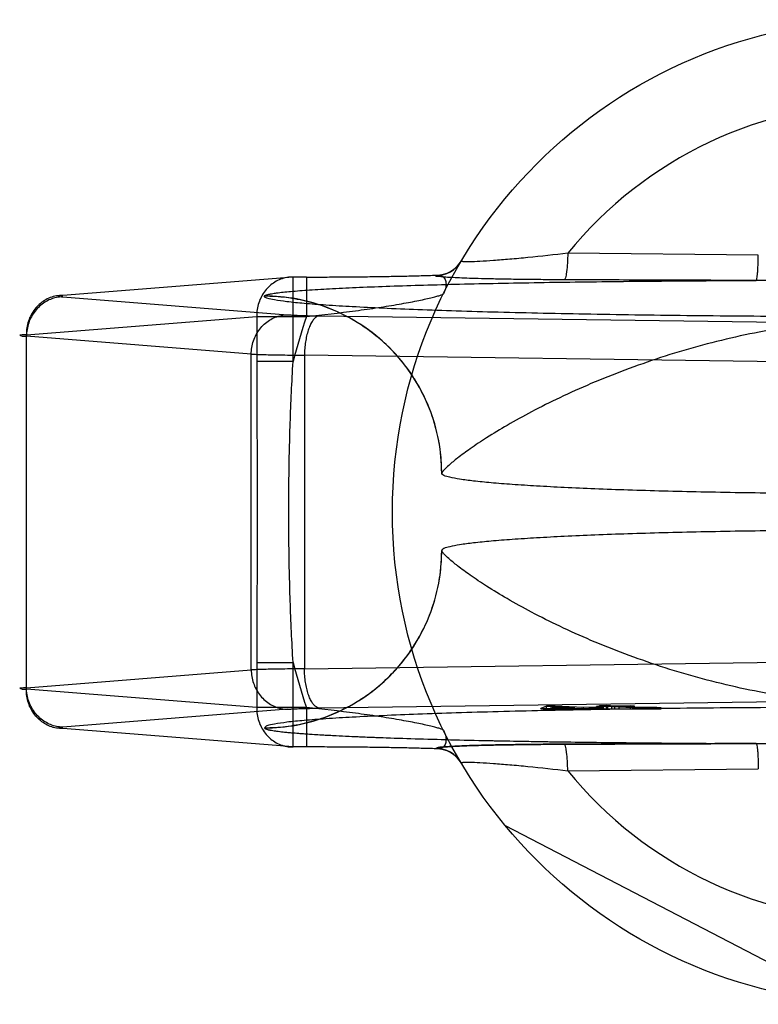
# Model space of a CAD drawing. Header units: millimetres. Extents: x 0 to 297, y 0 to 210.
# Tile 9 of 29: x 102.33 to 104.45, y 83.21 to 86.04. Entities that reach past the tile are written whole.
import ezdxf

# ---------------------------------------------------------------- set-up
doc = ezdxf.new("R2010")
doc.units = ezdxf.units.MM
doc.header["$LTSCALE"] = 16.335
doc.layers.add('001-M31079-X02', color=7, linetype='CONTINUOUS')

msp = doc.modelspace()

# ---------------------------------------------------------------- linework, layer by layer
at = {"layer": '001-M31079-X02', "color": 9, "linetype": 'Continuous'}
for p, q in [((104.45, 85.3602), (103.9028, 85.3655)), ((103.1139, 85.297), (102.4524, 85.2443)), ((103.1139, 85.0543), (103.1139, 85.2971)), ((103.1523, 85.297), (103.1139, 85.297)), ((103.1523, 85.2971), (103.1523, 85.184)), ((103.5236, 85.3011), (103.5243, 85.3023)), ((102.4524, 85.2401), (103.098, 85.1886)), ((103.0316, 85.2424), (103.0315, 85.2418)), ((102.3478, 85.1313), (103.0094, 85.184)), ((103.0094, 85.184), (103.1523, 85.184)), ((103.0094, 85.184), (103.0094, 85.0543)), ((103.1899, 85.1856), (104.7486, 85.1643)), ((102.3478, 84.1128), (102.3478, 85.1313)), ((102.9935, 85.0755), (102.3478, 85.127)), ((102.9935, 84.1686), (102.9935, 85.0755)), ((104.7053, 85.0512), (103.1466, 85.0725)), ((103.1466, 85.0725), (103.1466, 84.1716)), ((103.1139, 85.0543), (103.0094, 85.0543)), ((103.0094, 84.1898), (103.1139, 84.1898)), ((103.0094, 84.1898), (103.0094, 84.0601)), ((103.1139, 83.947), (103.1139, 84.1898)), ((103.1466, 84.1716), (104.7053, 84.1929)), ((102.3478, 84.1171), (102.9935, 84.1686)), ((103.0094, 84.0601), (102.3478, 84.1128)), ((103.1523, 84.0601), (103.0094, 84.0601)), ((103.1523, 84.0601), (103.1523, 83.947)), ((103.9028, 83.8786), (104.45, 83.8839))]:
    msp.add_line(p, q, dxfattribs=at)
at = {"layer": '001-M31079-X02', "color": 7, "linetype": 'Continuous'}
for p, q in [((103.5407, 84.7335), (103.5407, 84.7329)), ((103.5407, 84.5112), (103.5407, 84.5105)), ((104.7486, 84.0798), (103.1899, 84.0585)), ((104.0139, 84.0659), (103.9935, 84.0655)), ((103.9935, 84.0657), (104.0139, 84.0657)), ((103.9935, 84.0563), (103.9935, 84.0657)), ((103.9935, 84.0655), (104.0175, 84.0642)), ((104.0379, 84.0646), (104.0139, 84.0659)), ((104.0139, 84.0563), (104.0139, 84.0659)), ((104.0829, 84.0654), (104.0379, 84.0646)), ((104.0949, 84.0647), (104.0829, 84.0654)), ((104.0829, 84.0563), (104.0829, 84.0654)), ((103.098, 84.0555), (102.4524, 84.004)), ((103.8417, 84.0643), (103.825, 84.0577)), ((103.825, 84.0577), (103.8431, 84.0567)), ((103.825, 84.0577), (103.8431, 84.0565)), ((103.825, 84.0563), (103.825, 84.0577)), ((103.825, 84.0564), (103.8431, 84.0565)), ((104.0077, 84.0563), (103.825, 84.0563)), ((103.8662, 84.0647), (103.8417, 84.0643)), ((103.8417, 84.0645), (103.8662, 84.0645)), ((103.8417, 84.0563), (103.8417, 84.0645)), ((103.8431, 84.0565), (103.941, 84.0586)), ((103.8431, 84.0567), (103.941, 84.0586)), ((103.8431, 84.0565), (103.941, 84.0564)), ((103.8536, 84.0583), (103.8658, 84.0629)), ((103.923, 84.0596), (103.8536, 84.0583)), ((103.8536, 84.0563), (103.8536, 84.0583)), ((103.8658, 84.0629), (103.923, 84.0596)), ((103.8658, 84.0629), (103.8658, 84.0563)), ((103.9475, 84.0601), (103.8662, 84.0647)), ((103.8662, 84.0563), (103.8662, 84.0647)), ((103.923, 84.0563), (103.923, 84.0596)), ((103.941, 84.0586), (103.9804, 84.0563)), ((103.941, 84.0564), (103.941, 84.0586)), ((103.9883, 84.0609), (103.9475, 84.0601)), ((103.9475, 84.0563), (103.9475, 84.0601)), ((104.0064, 84.0598), (103.9655, 84.059)), ((104.0077, 84.0566), (103.9655, 84.059)), ((104.0077, 84.0564), (103.9655, 84.059)), ((103.9655, 84.0564), (103.9655, 84.059)), ((104.0077, 84.0564), (103.9655, 84.0564)), ((104.0175, 84.0642), (103.9849, 84.0635)), ((103.9969, 84.0629), (103.9849, 84.0635)), ((103.9849, 84.0563), (103.9849, 84.0635)), ((104.0064, 84.0598), (103.9883, 84.0609)), ((103.9883, 84.0563), (103.9883, 84.0609)), ((104.0296, 84.0635), (103.9969, 84.0629)), ((103.9969, 84.0563), (103.9969, 84.0629)), ((104.0064, 84.0563), (104.0064, 84.0598)), ((104.0077, 84.0563), (104.171, 84.0563)), ((104.0175, 84.0563), (104.0175, 84.0642)), ((104.0296, 84.0635), (104.0898, 84.06)), ((104.0296, 84.0563), (104.0296, 84.0635)), ((104.0379, 84.0563), (104.0379, 84.0646)), ((104.05, 84.0639), (104.0949, 84.0647)), ((104.1041, 84.0608), (104.05, 84.0639)), ((104.05, 84.0563), (104.05, 84.0639)), ((104.0898, 84.06), (104.11, 84.0595)), ((104.0898, 84.0563), (104.0898, 84.06)), ((104.11, 84.0598), (104.0898, 84.0598)), ((104.0949, 84.0563), (104.0949, 84.0647)), ((104.1173, 84.0603), (104.1041, 84.0608)), ((104.1041, 84.0605), (104.1173, 84.0605)), ((104.1041, 84.0563), (104.1041, 84.0605)), ((104.11, 84.0563), (104.11, 84.0598)), ((104.11, 84.0595), (104.1282, 84.0594)), ((104.1173, 84.0603), (104.1355, 84.0603)), ((104.1355, 84.0602), (104.1173, 84.0603)), ((104.1173, 84.0563), (104.1173, 84.0603)), ((104.1282, 84.0594), (104.1435, 84.0595)), ((104.1282, 84.0563), (104.1282, 84.0594)), ((104.1589, 84.0604), (104.1355, 84.0602)), ((104.1355, 84.0603), (104.1589, 84.0603)), ((104.1355, 84.0603), (104.1355, 84.0563)), ((104.1435, 84.0595), (104.171, 84.0597)), ((104.171, 84.0596), (104.1435, 84.0596)), ((104.1435, 84.0563), (104.1435, 84.0595)), ((104.171, 84.0597), (104.1589, 84.0604)), ((104.1589, 84.0563), (104.1589, 84.0604)), ((104.171, 84.0563), (104.171, 84.0596)), ((103.1139, 83.947), (102.4524, 83.9998)), ((103.0315, 84.0023), (103.0316, 84.0017)), ((103.0315, 84.0023), (103.0316, 84.0017)), ((103.1523, 83.947), (103.1139, 83.947)), ((103.5243, 83.9418), (103.5236, 83.943)), ((103.5238, 83.943), (103.5243, 83.9418)), ((104.7004, 83.2123), (103.7236, 83.7208))]:
    msp.add_line(p, q, dxfattribs=at)
at = {"layer": '001-M31079-X02', "color": 9, "linetype": 'Continuous'}
msp.add_circle((104.8135, 84.622), 1.4143, dxfattribs=at)
for centre, radius, start, end in [((104.8135, 84.622), 1.1757, 39.2269, 140.7731), ((103.5237, 85.3859), 0.0848, 269.95, 329.359), ((103.5244, 85.3871), 0.0848, 269.9539, 329.3064), ((104.8135, 84.622), 1.7537, 161.3119, 165.7314), ((104.8135, 84.622), 1.7537, 194.2686, 198.6881), ((103.5237, 83.8582), 0.0848, 30.6418, 90.05), ((103.5244, 83.857), 0.0848, 30.6953, 90.0461), ((104.8135, 84.622), 1.1757, 219.2269, 320.7731)]:
    msp.add_arc(centre, radius, start, end, dxfattribs=at)
for points, knots in [([(103.9028, 85.3655), (103.8646, 85.3609), (103.8091, 85.3547), (103.7378, 85.3481), (103.6916, 85.3444), (103.653, 85.3419), (103.6264, 85.3408), (103.6116, 85.3407), (103.6055, 85.3409), (103.6022, 85.341), (103.5995, 85.3414), (103.5979, 85.3415), (103.5964, 85.3423), (103.5966, 85.3427)], [0, 0, 0, 0, 0.374567, 0.545177, 0.69774, 0.825752, 0.92233, 0.956838, 0.970373, 0.981344, 0.989709, 0.995484, 1, 1, 1, 1]), ([(103.9028, 85.3655), (103.9026, 85.3561), (103.902, 85.3382), (103.9002, 85.3171), (103.898, 85.3031), (103.8964, 85.2959), (103.8948, 85.2915), (103.8933, 85.2893), (103.8925, 85.2891)], [0, 0, 0, 0, 0.362819, 0.688618, 0.814699, 0.908712, 0.968758, 1, 1, 1, 1]), ([(104.4441, 85.2873), (104.4447, 85.2875), (104.4454, 85.2898), (104.4464, 85.2938), (104.4472, 85.3007), (104.4481, 85.3098), (104.4488, 85.3209), (104.4496, 85.3379), (104.4499, 85.3512), (104.45, 85.3602)], [0, 0, 0, 0, 0.026059, 0.084248, 0.177702, 0.303884, 0.458, 0.631541, 1, 1, 1, 1]), ([(103.1139, 85.297), (103.1079, 85.2971), (103.0956, 85.2961), (103.0778, 85.2912), (103.061, 85.2829), (103.0459, 85.2715), (103.0329, 85.2575), (103.0224, 85.2411), (103.0148, 85.2231), (103.0102, 85.2038), (103.0093, 85.1906), (103.0094, 85.184)], [0, 0, 0, 0, 0.105867, 0.213506, 0.322247, 0.431686, 0.542546, 0.655169, 0.769173, 0.884293, 1, 1, 1, 1]), ([(103.0316, 85.2424), (103.032, 85.2436), (103.0357, 85.2454), (103.0424, 85.2474), (103.0533, 85.2495), (103.0678, 85.2517), (103.0861, 85.2538), (103.1174, 85.2568), (103.1647, 85.2604), (103.2305, 85.2642), (103.3077, 85.2678), (103.3948, 85.2711), (103.4908, 85.2742), (103.5944, 85.2769), (103.7445, 85.2802), (103.943, 85.2834), (104.1902, 85.286), (104.3587, 85.2869), (104.4441, 85.2873)], [0, 0, 0, 0, 0.002556, 0.007647, 0.015418, 0.02584, 0.038851, 0.054363, 0.092488, 0.1394, 0.194253, 0.256193, 0.324352, 0.397873, 0.475942, 0.642639, 0.818822, 1, 1, 1, 1]), ([(103.1523, 85.297), (103.172, 85.297), (103.2113, 85.2971), (103.2698, 85.2975), (103.327, 85.298), (103.3818, 85.2988), (103.4333, 85.2998), (103.4804, 85.3009), (103.5103, 85.3018), (103.5243, 85.3023)], [0, 0, 0, 0, 0.158961, 0.317102, 0.471716, 0.620001, 0.759164, 0.88659, 1, 1, 1, 1]), ([(103.8925, 85.2891), (103.8725, 85.2892), (103.8342, 85.2894), (103.7794, 85.29), (103.73, 85.2906), (103.686, 85.2915), (103.6474, 85.2924), (103.6142, 85.2935), (103.5861, 85.2945), (103.5641, 85.2958), (103.5449, 85.2968), (103.5363, 85.2985), (103.5218, 85.2989), (103.5238, 85.3011)], [0, 0, 0, 0, 0.162457, 0.311088, 0.444967, 0.564046, 0.668486, 0.758484, 0.83412, 0.895499, 0.942766, 0.975919, 1, 1, 1, 1]), ([(103.5243, 85.3023), (103.5285, 85.3028), (103.5369, 85.3027), (103.5481, 85.296), (103.5536, 85.283), (103.5529, 85.2664), (103.5488, 85.255), (103.5458, 85.2491)], [0, 0, 0, 0, 0.174794, 0.331672, 0.506596, 0.728787, 1, 1, 1, 1]), ([(104.4441, 85.2873), (104.3863, 85.2874), (104.2672, 85.2877), (104.0833, 85.2884), (103.9573, 85.2889), (103.8925, 85.2891)], [0, 0, 0, 0, 0.314557, 0.64789, 1, 1, 1, 1]), ([(105.1829, 85.2873), (105.0989, 85.2873), (104.9367, 85.2855), (104.6904, 85.2855), (104.5282, 85.2873), (104.4441, 85.2873)], [0, 0, 0, 0, 0.341257, 0.658748, 1, 1, 1, 1]), ([(102.4524, 85.2443), (102.4462, 85.2444), (102.4339, 85.2434), (102.4161, 85.2384), (102.3994, 85.2301), (102.3843, 85.2188), (102.3713, 85.2047), (102.3609, 85.1884), (102.3532, 85.1703), (102.3487, 85.1511), (102.3478, 85.1379), (102.3478, 85.1313)], [0, 0, 0, 0, 0.107077, 0.214442, 0.322623, 0.432034, 0.54293, 0.655378, 0.769254, 0.884268, 1, 1, 1, 1]), ([(102.4524, 85.2401), (102.4463, 85.24), (102.4342, 85.2387), (102.4166, 85.2334), (102.4001, 85.2249), (102.3852, 85.2134), (102.3723, 85.1994), (102.3618, 85.1833), (102.354, 85.1655), (102.3491, 85.1465), (102.3479, 85.1335), (102.3478, 85.127)], [0, 0, 0, 0, 0.106478, 0.21374, 0.322185, 0.432069, 0.54347, 0.656286, 0.770253, 0.884982, 1, 1, 1, 1]), ([(102.4524, 85.2443), (102.4496, 85.2441), (102.4467, 85.2437), (102.4377, 85.2429), (102.4465, 85.2399), (102.4496, 85.2403), (102.4524, 85.2401)], [0, 0, 0, 0, 0.325495, 0.494819, 0.674668, 1, 1, 1, 1]), ([(106.5955, 85.2418), (106.5956, 85.2388), (106.5823, 85.2344), (106.5635, 85.2303), (106.5262, 85.2253), (106.4776, 85.2205), (106.4146, 85.2158), (106.3391, 85.2112), (106.2512, 85.2069), (106.1517, 85.2028), (106.0415, 85.199), (105.9214, 85.1956), (105.7924, 85.1925), (105.6555, 85.1899), (105.5118, 85.1876), (105.3626, 85.1857), (105.2089, 85.1843), (105.052, 85.1834), (104.8932, 85.1829), (104.7338, 85.1829), (104.575, 85.1834), (104.4182, 85.1843), (104.2645, 85.1857), (104.1152, 85.1876), (103.9716, 85.1899), (103.8347, 85.1925), (103.7057, 85.1956), (103.5856, 85.199), (103.4753, 85.2028), (103.3759, 85.2069), (103.288, 85.2112), (103.2124, 85.2158), (103.1494, 85.2205), (103.1008, 85.2253), (103.0635, 85.2303), (103.0447, 85.2344), (103.0315, 85.2388), (103.0315, 85.2418)], [0, 0, 0, 0, 0.002493, 0.008682, 0.018754, 0.032668, 0.050325, 0.07159, 0.096294, 0.12424, 0.155205, 0.188938, 0.22517, 0.263609, 0.303947, 0.345858, 0.389007, 0.433046, 0.477624, 0.52238, 0.566958, 0.610997, 0.654146, 0.696057, 0.736395, 0.774834, 0.811065, 0.844799, 0.875763, 0.903709, 0.928414, 0.949678, 0.967336, 0.981249, 0.991321, 0.99751, 1, 1, 1, 1]), ([(103.5408, 84.7329), (103.5408, 84.7532), (103.5384, 84.794), (103.5274, 84.854), (103.5096, 84.9116), (103.4854, 84.9662), (103.455, 85.0177), (103.4183, 85.0658), (103.3759, 85.1095), (103.3278, 85.1484), (103.2749, 85.1814), (103.2177, 85.208), (103.1573, 85.2274), (103.0948, 85.2392), (103.0524, 85.2418), (103.0315, 85.2418)], [0, 0, 0, 0, 0.076158, 0.153158, 0.228333, 0.301941, 0.376949, 0.452289, 0.52843, 0.605124, 0.6839, 0.761957, 0.840937, 0.921804, 1, 1, 1, 1]), ([(103.5407, 84.7335), (103.5407, 84.7647), (103.5348, 84.829), (103.5072, 84.9242), (103.4596, 85.0155), (103.3932, 85.0968), (103.3117, 85.1626), (103.2206, 85.2095), (103.1262, 85.2366), (103.0625, 85.2424), (103.0316, 85.2424)], [0, 0, 0, 0, 0.11714, 0.241135, 0.370091, 0.501566, 0.632817, 0.761124, 0.884117, 1, 1, 1, 1]), ([(103.1523, 85.184), (103.1994, 85.1886), (103.2684, 85.1964), (103.357, 85.209), (103.4075, 85.2171), (103.4443, 85.2238), (103.4684, 85.2284), (103.4898, 85.2328), (103.5082, 85.237), (103.5231, 85.2407), (103.5343, 85.2439), (103.5413, 85.2462), (103.5446, 85.2479), (103.5456, 85.2487), (103.5458, 85.2491)], [0, 0, 0, 0, 0.355447, 0.521095, 0.6715, 0.739272, 0.801065, 0.856052, 0.903363, 0.942128, 0.971527, 0.990856, 0.996661, 1, 1, 1, 1]), ([(102.9935, 85.0755), (102.9936, 85.0821), (102.9948, 85.0951), (102.9996, 85.114), (103.0074, 85.1319), (103.0179, 85.148), (103.0308, 85.162), (103.0458, 85.1734), (103.0623, 85.1819), (103.0798, 85.1872), (103.092, 85.1885), (103.098, 85.1886)], [0, 0, 0, 0, 0.115018, 0.229746, 0.343713, 0.456528, 0.567928, 0.677812, 0.786256, 0.893517, 1, 1, 1, 1]), ([(103.098, 85.1886), (103.102, 85.1883), (103.1112, 85.1877), (103.1268, 85.1871), (103.1456, 85.1864), (103.1669, 85.1859), (103.182, 85.1857), (103.1899, 85.1856)], [0, 0, 0, 0, 0.130912, 0.301984, 0.508124, 0.743482, 1, 1, 1, 1]), ([(103.1899, 85.1856), (103.1873, 85.1854), (103.1818, 85.1836), (103.1746, 85.1777), (103.1679, 85.1689), (103.1619, 85.1575), (103.1567, 85.1436), (103.1525, 85.1277), (103.1493, 85.1102), (103.1472, 85.0916), (103.1466, 85.0789), (103.1466, 85.0725)], [0, 0, 0, 0, 0.060245, 0.130705, 0.215809, 0.316801, 0.432956, 0.562332, 0.702195, 0.849281, 1, 1, 1, 1]), ([(106.0863, 84.7335), (106.0856, 84.7367), (106.078, 84.7444), (106.0635, 84.7589), (106.0378, 84.7796), (106.0018, 84.806), (105.9543, 84.8376), (105.8954, 84.8733), (105.8254, 84.9119), (105.7452, 84.9521), (105.6559, 84.9922), (105.5593, 85.0308), (105.457, 85.0666), (105.3509, 85.0985), (105.2427, 85.1256), (105.1339, 85.1472), (105.0257, 85.163), (104.919, 85.1726), (104.8135, 85.176), (104.7081, 85.1726), (104.6014, 85.163), (104.4931, 85.1472), (104.3843, 85.1256), (104.2761, 85.0985), (104.17, 85.0666), (104.0678, 85.0308), (103.9711, 84.9922), (103.8819, 84.9521), (103.8016, 84.9119), (103.7316, 84.8733), (103.6728, 84.8376), (103.6253, 84.806), (103.5893, 84.7796), (103.5636, 84.7589), (103.549, 84.7444), (103.5415, 84.7367), (103.5407, 84.7335)], [0, 0, 0, 0, 0.003555, 0.011107, 0.022959, 0.039262, 0.060042, 0.085221, 0.114497, 0.147384, 0.18326, 0.221413, 0.261105, 0.301644, 0.342428, 0.382958, 0.422872, 0.461919, 0.5, 0.538082, 0.577129, 0.617043, 0.657573, 0.698356, 0.738896, 0.778588, 0.81674, 0.852617, 0.885504, 0.914779, 0.939958, 0.960738, 0.977042, 0.988893, 0.996445, 1, 1, 1, 1]), ([(102.3478, 85.1313), (102.3439, 85.1311), (102.3394, 85.1306), (102.3247, 85.1303), (102.3392, 85.1265), (102.3439, 85.1272), (102.3478, 85.127)], [0, 0, 0, 0, 0.308454, 0.496297, 0.691701, 1, 1, 1, 1]), ([(102.9935, 85.0755), (102.9989, 85.0753), (103.0112, 85.0748), (103.0317, 85.0742), (103.056, 85.0737), (103.0836, 85.0732), (103.1142, 85.0728), (103.1355, 85.0726), (103.1466, 85.0725)], [0, 0, 0, 0, 0.106989, 0.241386, 0.400784, 0.582467, 0.783383, 1, 1, 1, 1]), ([(103.0094, 85.0543), (103.0094, 84.9821), (103.0102, 84.838), (103.0111, 84.622), (103.0102, 84.4061), (103.0094, 84.262), (103.0094, 84.1898)], [0, 0, 0, 0, 0.250466, 0.5, 0.749534, 1, 1, 1, 1]), ([(103.1139, 84.1898), (103.1103, 84.2487), (103.105, 84.3647), (103.1013, 84.5369), (103.1013, 84.7072), (103.105, 84.8794), (103.1103, 84.9954), (103.1139, 85.0543)], [0, 0, 0, 0, 0.204736, 0.40264, 0.597353, 0.795252, 1, 1, 1, 1]), ([(103.0315, 84.0023), (103.0519, 84.0023), (103.0928, 84.0048), (103.1528, 84.0157), (103.2105, 84.0335), (103.2651, 84.0577), (103.3166, 84.088), (103.3647, 84.1247), (103.4084, 84.1671), (103.4473, 84.2151), (103.4804, 84.268), (103.5069, 84.325), (103.5264, 84.3855), (103.5382, 84.4479), (103.5408, 84.4903), (103.5408, 84.5112)], [0, 0, 0, 0, 0.0763, 0.153503, 0.228562, 0.30215, 0.37728, 0.452453, 0.528555, 0.605385, 0.683975, 0.761952, 0.841026, 0.921748, 1, 1, 1, 1]), ([(103.0316, 84.0017), (103.0625, 84.0017), (103.1262, 84.0075), (103.2206, 84.0346), (103.3117, 84.0815), (103.3932, 84.1473), (103.4596, 84.2286), (103.5072, 84.3199), (103.5348, 84.4151), (103.5407, 84.4794), (103.5407, 84.5105)], [0, 0, 0, 0, 0.115883, 0.238876, 0.367183, 0.498434, 0.629909, 0.758865, 0.88286, 1, 1, 1, 1]), ([(106.0863, 84.5105), (106.0856, 84.5074), (106.078, 84.4996), (106.0635, 84.4852), (106.0378, 84.4645), (106.0018, 84.4381), (105.9543, 84.4065), (105.8954, 84.3708), (105.8254, 84.3322), (105.7452, 84.292), (105.656, 84.2519), (105.5593, 84.2133), (105.4571, 84.1775), (105.351, 84.1456), (105.2428, 84.1185), (105.134, 84.0969), (105.0257, 84.0811), (104.919, 84.0715), (104.8135, 84.0681), (104.7081, 84.0715), (104.6014, 84.0811), (104.4931, 84.0969), (104.3843, 84.1185), (104.2761, 84.1456), (104.17, 84.1775), (104.0677, 84.2133), (103.9711, 84.2519), (103.8819, 84.292), (103.8016, 84.3322), (103.7316, 84.3708), (103.6728, 84.4065), (103.6253, 84.4381), (103.5893, 84.4645), (103.5636, 84.4852), (103.5491, 84.4996), (103.5415, 84.5074), (103.5407, 84.5105)], [0, 0, 0, 0, 0.003556, 0.01111, 0.022961, 0.039265, 0.060043, 0.08522, 0.114493, 0.147377, 0.183251, 0.221401, 0.261091, 0.301628, 0.342411, 0.38294, 0.422856, 0.461909, 0.5, 0.538091, 0.577144, 0.61706, 0.657589, 0.698372, 0.738909, 0.7786, 0.816749, 0.852623, 0.885507, 0.91478, 0.939957, 0.960735, 0.977039, 0.98889, 0.996444, 1, 1, 1, 1]), ([(103.1466, 84.1716), (103.1355, 84.1715), (103.1142, 84.1713), (103.0836, 84.1709), (103.0559, 84.1704), (103.0317, 84.1699), (103.0112, 84.1693), (102.9989, 84.1688), (102.9935, 84.1686)], [0, 0, 0, 0, 0.216715, 0.417781, 0.599446, 0.758746, 0.893072, 1, 1, 1, 1]), ([(102.9935, 84.1686), (102.9936, 84.1621), (102.9947, 84.1491), (102.9995, 84.1305), (103.007, 84.1131), (103.0171, 84.0972), (103.0297, 84.0832), (103.0445, 84.0714), (103.0613, 84.0625), (103.0793, 84.0569), (103.0918, 84.0556), (103.098, 84.0555)], [0, 0, 0, 0, 0.114278, 0.227862, 0.337251, 0.447769, 0.558103, 0.669208, 0.779366, 0.890941, 1, 1, 1, 1]), ([(103.1899, 84.0585), (103.1873, 84.0587), (103.1819, 84.0605), (103.1748, 84.0662), (103.1683, 84.0747), (103.1624, 84.0857), (103.1571, 84.0993), (103.1527, 84.1152), (103.1494, 84.1329), (103.1472, 84.1519), (103.1466, 84.165), (103.1466, 84.1716)], [0, 0, 0, 0, 0.059878, 0.129511, 0.210703, 0.308575, 0.422337, 0.551975, 0.693177, 0.845746, 1, 1, 1, 1]), ([(102.3478, 84.1171), (102.3439, 84.1169), (102.3394, 84.1164), (102.3247, 84.1162), (102.3392, 84.1124), (102.3439, 84.113), (102.3478, 84.1128)], [0, 0, 0, 0, 0.308412, 0.496297, 0.691671, 1, 1, 1, 1]), ([(102.4524, 84.004), (102.4464, 84.0041), (102.4343, 84.0054), (102.4171, 84.0106), (102.4009, 84.0188), (102.3862, 84.0297), (102.3733, 84.0434), (102.3625, 84.0595), (102.3543, 84.0776), (102.3492, 84.097), (102.3479, 84.1104), (102.3478, 84.1171)], [0, 0, 0, 0, 0.105866, 0.212034, 0.316033, 0.423474, 0.53354, 0.647368, 0.762916, 0.882188, 1, 1, 1, 1]), ([(102.4524, 83.9998), (102.4462, 83.9997), (102.4339, 84.0007), (102.4161, 84.0057), (102.3994, 84.014), (102.3843, 84.0253), (102.3713, 84.0394), (102.3609, 84.0557), (102.3532, 84.0737), (102.3487, 84.093), (102.3478, 84.1062), (102.3478, 84.1128)], [0, 0, 0, 0, 0.10707, 0.214436, 0.322616, 0.432028, 0.542925, 0.655374, 0.769251, 0.884266, 1, 1, 1, 1]), ([(103.0094, 84.0601), (103.0093, 84.0535), (103.0102, 84.0403), (103.0148, 84.021), (103.0224, 84.003), (103.0329, 83.9867), (103.0458, 83.9726), (103.0609, 83.9613), (103.0777, 83.9529), (103.0955, 83.948), (103.1078, 83.947), (103.1139, 83.947)], [0, 0, 0, 0, 0.115548, 0.230792, 0.344911, 0.457252, 0.568031, 0.677491, 0.785649, 0.893024, 1, 1, 1, 1]), ([(103.5458, 83.995), (103.5456, 83.9954), (103.5446, 83.9962), (103.5413, 83.9979), (103.5343, 84.0002), (103.5231, 84.0034), (103.5082, 84.0071), (103.4898, 84.0112), (103.4684, 84.0157), (103.4443, 84.0203), (103.4075, 84.0269), (103.357, 84.0351), (103.2684, 84.0477), (103.1994, 84.0555), (103.1523, 84.0601)], [0, 0, 0, 0, 0.003339, 0.009144, 0.028473, 0.057872, 0.096637, 0.143947, 0.198934, 0.260726, 0.328498, 0.478903, 0.644551, 1, 1, 1, 1]), ([(103.5458, 83.995), (103.5488, 83.9891), (103.5529, 83.9777), (103.5536, 83.9611), (103.5481, 83.9481), (103.5369, 83.9414), (103.5285, 83.9413), (103.5243, 83.9418)], [0, 0, 0, 0, 0.271259, 0.49346, 0.668375, 0.825235, 1, 1, 1, 1]), ([(103.9028, 83.8786), (103.9026, 83.888), (103.902, 83.9059), (103.9002, 83.927), (103.898, 83.941), (103.8964, 83.9482), (103.8948, 83.9526), (103.8933, 83.9548), (103.8925, 83.955)], [0, 0, 0, 0, 0.362821, 0.688622, 0.814703, 0.908714, 0.96876, 1, 1, 1, 1]), ([(104.4441, 83.9568), (104.5283, 83.9568), (104.6904, 83.9586), (104.9367, 83.9586), (105.0988, 83.9568), (105.1829, 83.9568)], [0, 0, 0, 0, 0.341795, 0.658236, 1, 1, 1, 1]), ([(104.4441, 83.9568), (104.4447, 83.9566), (104.4454, 83.9543), (104.4464, 83.9503), (104.4472, 83.9435), (104.4481, 83.9345), (104.4488, 83.9234), (104.4496, 83.9063), (104.4499, 83.893), (104.45, 83.8839)], [0, 0, 0, 0, 0.025787, 0.083393, 0.176135, 0.301738, 0.45565, 0.62948, 1, 1, 1, 1]), ([(103.5966, 83.9014), (103.5964, 83.9018), (103.5979, 83.9026), (103.5995, 83.9027), (103.6022, 83.9031), (103.6055, 83.9032), (103.6116, 83.9034), (103.6264, 83.9033), (103.653, 83.9022), (103.6916, 83.8997), (103.7378, 83.896), (103.8091, 83.8894), (103.8646, 83.8832), (103.9028, 83.8786)], [0, 0, 0, 0, 0.004516, 0.010291, 0.018656, 0.029627, 0.043162, 0.07767, 0.174248, 0.30226, 0.454823, 0.625434, 1, 1, 1, 1])]:
    msp.add_open_spline(points, degree=3, knots=knots, dxfattribs=at)
at = {"layer": '001-M31079-X02', "color": 7, "linetype": 'Continuous'}
for points, knots in [([(106.0864, 84.7329), (106.0864, 84.7302), (106.0767, 84.725), (106.0604, 84.7209), (106.031, 84.7154), (105.9917, 84.7105), (105.9413, 84.7054), (105.8809, 84.7007), (105.8108, 84.6962), (105.7317, 84.692), (105.6443, 84.6882), (105.5493, 84.6848), (105.4477, 84.6818), (105.3404, 84.6793), (105.2283, 84.6772), (105.1125, 84.6757), (104.994, 84.6746), (104.8739, 84.6741), (104.7532, 84.6741), (104.633, 84.6746), (104.5145, 84.6757), (104.3987, 84.6772), (104.2866, 84.6793), (104.1793, 84.6818), (104.0777, 84.6848), (103.9828, 84.6882), (103.8954, 84.692), (103.8162, 84.6962), (103.7461, 84.7007), (103.6857, 84.7054), (103.6353, 84.7105), (103.5961, 84.7154), (103.5666, 84.7209), (103.5504, 84.725), (103.5407, 84.7302), (103.5407, 84.7329)], [0, 0, 0, 0, 0.003145, 0.010238, 0.021627, 0.037284, 0.057093, 0.080886, 0.108455, 0.139552, 0.173898, 0.211182, 0.25107, 0.2932, 0.337192, 0.382651, 0.429166, 0.476318, 0.523684, 0.570837, 0.617352, 0.662811, 0.706803, 0.748933, 0.78882, 0.826104, 0.86045, 0.891547, 0.919115, 0.942908, 0.962717, 0.978373, 0.989762, 0.996855, 1, 1, 1, 1]), ([(106.0864, 84.5112), (106.0864, 84.5139), (106.0767, 84.5191), (106.0604, 84.5232), (106.031, 84.5287), (105.9917, 84.5336), (105.9413, 84.5387), (105.8809, 84.5434), (105.8108, 84.5479), (105.7317, 84.552), (105.6443, 84.5559), (105.5493, 84.5593), (105.4477, 84.5623), (105.3404, 84.5648), (105.2283, 84.5669), (105.1125, 84.5684), (104.994, 84.5695), (104.8739, 84.57), (104.7532, 84.57), (104.633, 84.5695), (104.5145, 84.5684), (104.3987, 84.5669), (104.2866, 84.5648), (104.1793, 84.5623), (104.0777, 84.5593), (103.9828, 84.5559), (103.8954, 84.552), (103.8162, 84.5479), (103.7461, 84.5434), (103.6857, 84.5387), (103.6353, 84.5336), (103.5961, 84.5287), (103.5666, 84.5232), (103.5504, 84.5191), (103.5407, 84.5139), (103.5407, 84.5112)], [0, 0, 0, 0, 0.003145, 0.010239, 0.021627, 0.037284, 0.057093, 0.080887, 0.108456, 0.139553, 0.173899, 0.211184, 0.251071, 0.2932, 0.337193, 0.382651, 0.429165, 0.476318, 0.523683, 0.570836, 0.61735, 0.662808, 0.706801, 0.74893, 0.788817, 0.826102, 0.860448, 0.891545, 0.919113, 0.942907, 0.962716, 0.978373, 0.989762, 0.996855, 1, 1, 1, 1]), ([(106.5955, 84.0023), (106.5934, 84.0046), (106.5849, 84.0105), (106.562, 84.0133), (106.527, 84.0191), (106.4774, 84.0235), (106.4147, 84.0284), (106.3391, 84.0329), (106.2512, 84.0372), (106.1518, 84.0413), (106.0416, 84.045), (105.9215, 84.0485), (105.7925, 84.0516), (105.6556, 84.0542), (105.5119, 84.0565), (105.3627, 84.0584), (105.209, 84.0597), (105.0521, 84.0607), (104.8933, 84.0612), (104.7339, 84.0612), (104.5751, 84.0607), (104.4183, 84.0597), (104.2646, 84.0584), (104.1153, 84.0565), (103.9716, 84.0542), (103.8347, 84.0516), (103.7057, 84.0485), (103.5856, 84.045), (103.4754, 84.0413), (103.3759, 84.0372), (103.288, 84.0329), (103.2124, 84.0284), (103.1497, 84.0235), (103.1001, 84.0191), (103.0651, 84.0133), (103.0421, 84.0105), (103.0337, 84.0046), (103.0315, 84.0023)], [0, 0, 0, 0, 0.002494, 0.008682, 0.018753, 0.032665, 0.05032, 0.071583, 0.096285, 0.124228, 0.155189, 0.18892, 0.225149, 0.263585, 0.30392, 0.34583, 0.388977, 0.433016, 0.477593, 0.52235, 0.566928, 0.610968, 0.654118, 0.696031, 0.73637, 0.774811, 0.811045, 0.844781, 0.875747, 0.903695, 0.928401, 0.949668, 0.967327, 0.981242, 0.991315, 0.997506, 1, 1, 1, 1]), ([(106.5955, 84.0023), (106.5934, 84.0046), (106.585, 84.0105), (106.562, 84.0133), (106.5269, 84.0191), (106.4773, 84.0235), (106.4147, 84.0284), (106.3391, 84.0329), (106.2512, 84.0372), (106.1517, 84.0413), (106.0415, 84.045), (105.9214, 84.0485), (105.7924, 84.0516), (105.6555, 84.0542), (105.5118, 84.0565), (105.3626, 84.0584), (105.2089, 84.0597), (105.052, 84.0607), (104.8932, 84.0612), (104.7338, 84.0612), (104.575, 84.0607), (104.4182, 84.0597), (104.2645, 84.0584), (104.1152, 84.0565), (103.9716, 84.0542), (103.8347, 84.0516), (103.7057, 84.0485), (103.5856, 84.045), (103.4753, 84.0413), (103.3759, 84.0372), (103.288, 84.0329), (103.2123, 84.0284), (103.1497, 84.0235), (103.1001, 84.0191), (103.0651, 84.0133), (103.0421, 84.0105), (103.0337, 84.0046), (103.0315, 84.0023)], [0, 0, 0, 0, 0.002493, 0.008682, 0.018754, 0.032668, 0.050325, 0.07159, 0.096294, 0.124241, 0.155205, 0.188938, 0.22517, 0.263609, 0.303947, 0.345858, 0.389007, 0.433047, 0.477624, 0.522381, 0.566958, 0.610998, 0.654146, 0.696058, 0.736395, 0.774834, 0.811066, 0.844799, 0.875764, 0.90371, 0.928414, 0.949679, 0.967336, 0.98125, 0.991322, 0.99751, 1, 1, 1, 1]), ([(103.098, 84.0555), (103.102, 84.0558), (103.1112, 84.0564), (103.1268, 84.057), (103.1456, 84.0576), (103.1669, 84.0581), (103.182, 84.0584), (103.1899, 84.0585)], [0, 0, 0, 0, 0.130912, 0.301984, 0.508124, 0.743482, 1, 1, 1, 1]), ([(102.4524, 83.9998), (102.4496, 84), (102.4467, 84.0004), (102.4377, 84.0012), (102.4465, 84.0042), (102.4496, 84.0038), (102.4524, 84.004)], [0, 0, 0, 0, 0.326699, 0.494833, 0.673308, 1, 1, 1, 1]), ([(102.4524, 83.9998), (102.4496, 84), (102.4467, 84.0004), (102.4377, 84.0012), (102.4465, 84.0042), (102.4496, 84.0038), (102.4524, 84.004)], [0, 0, 0, 0, 0.325495, 0.494819, 0.674668, 1, 1, 1, 1]), ([(103.0316, 84.0017), (103.032, 84.0005), (103.0357, 83.9987), (103.0424, 83.9967), (103.0533, 83.9946), (103.0678, 83.9924), (103.0861, 83.9903), (103.1174, 83.9873), (103.1647, 83.9837), (103.2305, 83.9799), (103.3077, 83.9763), (103.3948, 83.973), (103.4908, 83.9699), (103.5944, 83.9672), (103.7445, 83.9639), (103.943, 83.9607), (104.1902, 83.9581), (104.3587, 83.9572), (104.4441, 83.9568)], [0, 0, 0, 0, 0.002556, 0.007647, 0.015418, 0.02584, 0.038851, 0.054363, 0.092488, 0.1394, 0.194253, 0.256193, 0.324352, 0.397873, 0.475942, 0.642639, 0.818822, 1, 1, 1, 1]), ([(103.0316, 84.0017), (103.0337, 84.0001), (103.0411, 83.9961), (103.0595, 83.9939), (103.0879, 83.9898), (103.1279, 83.9865), (103.1789, 83.9828), (103.2409, 83.9794), (103.3137, 83.9761), (103.3972, 83.9729), (103.491, 83.9699), (103.5947, 83.9672), (103.7084, 83.9647), (103.8319, 83.9625), (103.9659, 83.9606), (104.1116, 83.9589), (104.2723, 83.9576), (104.3847, 83.9571), (104.4441, 83.9568)], [0, 0, 0, 0, 0.005328, 0.017949, 0.038332, 0.066636, 0.102847, 0.146771, 0.198376, 0.257466, 0.32386, 0.397275, 0.477605, 0.564844, 0.659292, 0.761688, 0.873919, 1, 1, 1, 1]), ([(103.5236, 83.943), (103.5265, 83.9443), (103.5334, 83.9462), (103.5464, 83.947), (103.5639, 83.9484), (103.5865, 83.9495), (103.6145, 83.9507), (103.6477, 83.9517), (103.6862, 83.9526), (103.73, 83.9534), (103.7793, 83.9541), (103.834, 83.9547), (103.8724, 83.9549), (103.8925, 83.955)], [0, 0, 0, 0, 0.025023, 0.058324, 0.10566, 0.1671, 0.242703, 0.332533, 0.436706, 0.555346, 0.688558, 0.836647, 1, 1, 1, 1]), ([(103.8925, 83.955), (103.8725, 83.9549), (103.8342, 83.9547), (103.7794, 83.9541), (103.73, 83.9534), (103.686, 83.9526), (103.6474, 83.9517), (103.6142, 83.9506), (103.5863, 83.9495), (103.5636, 83.9484), (103.5462, 83.947), (103.5333, 83.9462), (103.5265, 83.9443), (103.5238, 83.943)], [0, 0, 0, 0, 0.162457, 0.311089, 0.444967, 0.564046, 0.668486, 0.758484, 0.83412, 0.895499, 0.942765, 0.975918, 1, 1, 1, 1]), ([(103.8925, 83.955), (103.9573, 83.9552), (104.0834, 83.9557), (104.2672, 83.9564), (104.3863, 83.9567), (104.4441, 83.9568)], [0, 0, 0, 0, 0.352296, 0.685583, 1, 1, 1, 1]), ([(104.4441, 83.9568), (104.3863, 83.9567), (104.2672, 83.9564), (104.0833, 83.9557), (103.9573, 83.9552), (103.8925, 83.955)], [0, 0, 0, 0, 0.314557, 0.64789, 1, 1, 1, 1]), ([(103.5243, 83.9418), (103.5103, 83.9423), (103.4804, 83.9432), (103.4333, 83.9443), (103.3818, 83.9453), (103.327, 83.9461), (103.2698, 83.9466), (103.2113, 83.947), (103.172, 83.947), (103.1523, 83.947)], [0, 0, 0, 0, 0.113433, 0.240867, 0.380025, 0.528307, 0.682916, 0.84105, 1, 1, 1, 1])]:
    msp.add_open_spline(points, degree=3, knots=knots, dxfattribs=at)

doc.saveas('drawing.dxf')
